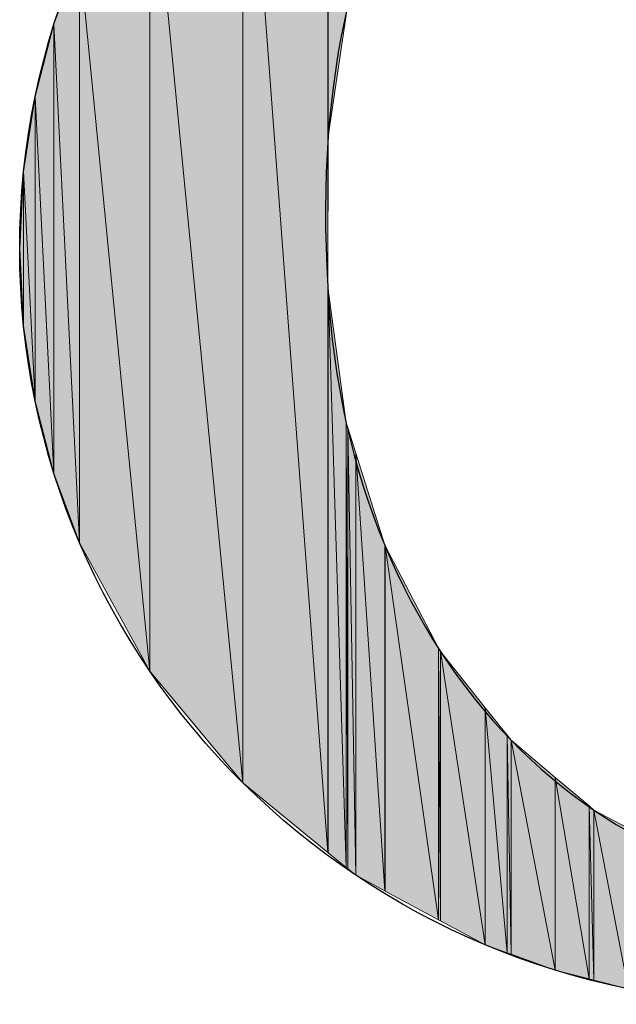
# Model space of a CAD drawing. Header units: inches. Extents: x 6 to 291, y 50 to 248.
# Tile 4 of 24: x 199.55 to 202.08, y 75.49 to 79.67. Entities that reach past the tile are written whole.
import ezdxf

# ---------------------------------------------------------------- set-up
doc = ezdxf.new("R2010")
doc.units = ezdxf.units.IN
doc.header["$MEASUREMENT"] = 0
doc.layers.add('Livello 1', color=7, linetype='Continuous')

# ---------------------------------------------------------------- blocks, each defined once
blk = doc.blocks.new('block 433')
at = {"layer": 'Livello 1', "color": 7, "lineweight": 25}
blk.add_open_spline([(204.6372, 76.0612), (204.6372, 76.0612), (204.6327, 76.5863), (204.6327, 76.5863), (204.14, 76.1527), (203.7742, 76.0133), (203.2517, 75.9717), (202.0516, 75.8755), (200.945, 76.914), (200.8583, 78.5371), (200.749, 80.345), (201.5724, 81.2905), (202.8136, 81.451), (203.472, 81.536), (204.2266, 81.2416), (204.6292, 80.6235), (204.6292, 80.6235), (204.6305, 81.3378), (204.6305, 81.3378), (204.1077, 81.6959), (203.4726, 81.9063), (202.7887, 81.9063), (200.9994, 81.9063), (199.5483, 80.4693), (199.5483, 78.6973), (199.5483, 76.9255), (200.9994, 75.4879), (202.7887, 75.4879), (203.4755, 75.4879), (204.1128, 75.6999), (204.6372, 76.0612)], degree=3, knots=[0, 0, 0, 0, 1, 1, 1, 2, 2, 2, 3, 3, 3, 4, 4, 4, 5, 5, 5, 6, 6, 6, 7, 7, 7, 8, 8, 8, 9, 9, 9, 10, 10, 10, 10], dxfattribs=at)
blk = doc.blocks.new('block 434')
at = {"layer": 'Livello 1', "lineweight": 0}
blk.add_lwpolyline([(199.565, 78.3693), (199.565, 79.0254), (199.5483, 78.6973), (199.565, 78.3693)], dxfattribs=at)
blk = doc.blocks.new('block 435')
at = {"layer": 'Livello 1'}
h = blk.add_hatch(color=250, dxfattribs=at)
h.dxf.hatch_style = 2
h.paths.add_polyline_path([(199.565, 78.3693), (199.565, 79.0254), (199.5483, 78.6973)])
at = {"layer": 'Livello 1', "lineweight": 0}
blk.add_lwpolyline([(199.565, 78.3693), (199.565, 79.0254), (199.5483, 78.6973), (199.565, 78.3693), (199.565, 78.3693)], dxfattribs=at)
blk = doc.blocks.new('block 436')
at = {"layer": 'Livello 1', "lineweight": 0}
blk.add_lwpolyline([(199.565, 78.3693), (199.6142, 78.0507), (199.565, 79.0254), (199.565, 78.3693)], dxfattribs=at)
blk = doc.blocks.new('block 437')
at = {"layer": 'Livello 1'}
h = blk.add_hatch(color=250, dxfattribs=at)
h.dxf.hatch_style = 2
h.paths.add_polyline_path([(199.565, 78.3693), (199.6142, 78.0507), (199.565, 79.0254)])
at = {"layer": 'Livello 1', "lineweight": 0}
blk.add_lwpolyline([(199.565, 78.3693), (199.6142, 78.0507), (199.565, 79.0254), (199.565, 78.3693), (199.565, 78.3693)], dxfattribs=at)
blk = doc.blocks.new('block 438')
at = {"layer": 'Livello 1', "lineweight": 0}
blk.add_lwpolyline([(199.6142, 78.0507), (199.6142, 79.3439), (199.565, 79.0254), (199.6142, 78.0507)], dxfattribs=at)
blk = doc.blocks.new('block 439')
at = {"layer": 'Livello 1'}
h = blk.add_hatch(color=250, dxfattribs=at)
h.dxf.hatch_style = 2
h.paths.add_polyline_path([(199.6142, 78.0507), (199.6142, 79.3439), (199.565, 79.0254)])
at = {"layer": 'Livello 1', "lineweight": 0}
blk.add_lwpolyline([(199.6142, 78.0507), (199.6142, 79.3439), (199.565, 79.0254), (199.6142, 78.0507), (199.6142, 78.0507)], dxfattribs=at)
blk = doc.blocks.new('block 440')
at = {"layer": 'Livello 1', "lineweight": 0}
blk.add_lwpolyline([(199.6142, 78.0507), (199.694, 77.7432), (199.6142, 79.3439), (199.6142, 78.0507)], dxfattribs=at)
blk = doc.blocks.new('block 441')
at = {"layer": 'Livello 1'}
h = blk.add_hatch(color=250, dxfattribs=at)
h.dxf.hatch_style = 2
h.paths.add_polyline_path([(199.6142, 78.0507), (199.694, 77.7432), (199.6142, 79.3439)])
at = {"layer": 'Livello 1', "lineweight": 0}
blk.add_lwpolyline([(199.6142, 78.0507), (199.694, 77.7432), (199.6142, 79.3439), (199.6142, 78.0507), (199.6142, 78.0507)], dxfattribs=at)
blk = doc.blocks.new('block 442')
at = {"layer": 'Livello 1', "lineweight": 0}
blk.add_lwpolyline([(199.694, 77.7432), (199.694, 79.6515), (199.6142, 79.3439), (199.694, 77.7432)], dxfattribs=at)
blk = doc.blocks.new('block 443')
at = {"layer": 'Livello 1'}
h = blk.add_hatch(color=250, dxfattribs=at)
h.dxf.hatch_style = 2
h.paths.add_polyline_path([(199.694, 77.7432), (199.694, 79.6515), (199.6142, 79.3439)])
at = {"layer": 'Livello 1', "lineweight": 0}
blk.add_lwpolyline([(199.694, 77.7432), (199.694, 79.6515), (199.6142, 79.3439), (199.694, 77.7432), (199.694, 77.7432)], dxfattribs=at)
blk = doc.blocks.new('block 444')
at = {"layer": 'Livello 1', "lineweight": 0}
blk.add_lwpolyline([(199.694, 77.7432), (199.803, 77.4484), (199.694, 79.6515), (199.694, 77.7432)], dxfattribs=at)
blk = doc.blocks.new('block 445')
at = {"layer": 'Livello 1'}
h = blk.add_hatch(color=250, dxfattribs=at)
h.dxf.hatch_style = 2
h.paths.add_polyline_path([(199.694, 77.7432), (199.803, 77.4484), (199.694, 79.6515)])
at = {"layer": 'Livello 1', "lineweight": 0}
blk.add_lwpolyline([(199.694, 77.7432), (199.803, 77.4484), (199.694, 79.6515), (199.694, 77.7432), (199.694, 77.7432)], dxfattribs=at)
blk = doc.blocks.new('block 446')
at = {"layer": 'Livello 1', "lineweight": 0}
blk.add_lwpolyline([(199.803, 77.4484), (199.803, 79.9463), (199.694, 79.6515), (199.803, 77.4484)], dxfattribs=at)
blk = doc.blocks.new('block 447')
at = {"layer": 'Livello 1'}
h = blk.add_hatch(color=250, dxfattribs=at)
h.dxf.hatch_style = 2
h.paths.add_polyline_path([(199.803, 77.4484), (199.803, 79.9463), (199.694, 79.6515)])
at = {"layer": 'Livello 1', "lineweight": 0}
blk.add_lwpolyline([(199.803, 77.4484), (199.803, 79.9463), (199.694, 79.6515), (199.803, 77.4484), (199.803, 77.4484)], dxfattribs=at)
blk = doc.blocks.new('block 448')
at = {"layer": 'Livello 1', "lineweight": 0}
blk.add_lwpolyline([(199.803, 77.4484), (200.1018, 76.9032), (199.803, 79.9463), (199.803, 77.4484)], dxfattribs=at)
blk = doc.blocks.new('block 449')
at = {"layer": 'Livello 1'}
h = blk.add_hatch(color=250, dxfattribs=at)
h.dxf.hatch_style = 2
h.paths.add_polyline_path([(199.803, 77.4484), (200.1018, 76.9032), (199.803, 79.9463)])
at = {"layer": 'Livello 1', "lineweight": 0}
blk.add_lwpolyline([(199.803, 77.4484), (200.1018, 76.9032), (199.803, 79.9463), (199.803, 77.4484), (199.803, 77.4484)], dxfattribs=at)
blk = doc.blocks.new('block 450')
at = {"layer": 'Livello 1', "lineweight": 0}
blk.add_lwpolyline([(200.1018, 76.9032), (200.1018, 80.4914), (199.803, 79.9463), (200.1018, 76.9032)], dxfattribs=at)
blk = doc.blocks.new('block 451')
at = {"layer": 'Livello 1'}
h = blk.add_hatch(color=250, dxfattribs=at)
h.dxf.hatch_style = 2
h.paths.add_polyline_path([(200.1018, 76.9032), (200.1018, 80.4914), (199.803, 79.9463)])
at = {"layer": 'Livello 1', "lineweight": 0}
blk.add_lwpolyline([(200.1018, 76.9032), (200.1018, 80.4914), (199.803, 79.9463), (200.1018, 76.9032), (200.1018, 76.9032)], dxfattribs=at)
blk = doc.blocks.new('block 452')
at = {"layer": 'Livello 1', "lineweight": 0}
blk.add_lwpolyline([(200.1018, 76.9032), (200.4975, 76.4282), (200.1018, 80.4914), (200.1018, 76.9032)], dxfattribs=at)
blk = doc.blocks.new('block 453')
at = {"layer": 'Livello 1'}
h = blk.add_hatch(color=250, dxfattribs=at)
h.dxf.hatch_style = 2
h.paths.add_polyline_path([(200.1018, 76.9032), (200.4975, 76.4282), (200.1018, 80.4914)])
at = {"layer": 'Livello 1', "lineweight": 0}
blk.add_lwpolyline([(200.1018, 76.9032), (200.4975, 76.4282), (200.1018, 80.4914), (200.1018, 76.9032), (200.1018, 76.9032)], dxfattribs=at)
blk = doc.blocks.new('block 454')
at = {"layer": 'Livello 1', "lineweight": 0}
blk.add_lwpolyline([(200.4975, 76.4282), (200.4975, 80.9663), (200.1018, 80.4914), (200.4975, 76.4282)], dxfattribs=at)
blk = doc.blocks.new('block 455')
at = {"layer": 'Livello 1'}
h = blk.add_hatch(color=250, dxfattribs=at)
h.dxf.hatch_style = 2
h.paths.add_polyline_path([(200.4975, 76.4282), (200.4975, 80.9663), (200.1018, 80.4914)])
at = {"layer": 'Livello 1', "lineweight": 0}
blk.add_lwpolyline([(200.4975, 76.4282), (200.4975, 80.9663), (200.1018, 80.4914), (200.4975, 76.4282), (200.4975, 76.4282)], dxfattribs=at)
blk = doc.blocks.new('block 456')
at = {"layer": 'Livello 1', "lineweight": 0}
blk.add_lwpolyline([(200.4975, 76.4282), (200.8583, 76.1333), (200.4975, 80.9663), (200.4975, 76.4282)], dxfattribs=at)
blk = doc.blocks.new('block 457')
at = {"layer": 'Livello 1'}
h = blk.add_hatch(color=250, dxfattribs=at)
h.dxf.hatch_style = 2
h.paths.add_polyline_path([(200.4975, 76.4282), (200.8583, 76.1333), (200.4975, 80.9663)])
at = {"layer": 'Livello 1', "lineweight": 0}
blk.add_lwpolyline([(200.4975, 76.4282), (200.8583, 76.1333), (200.4975, 80.9663), (200.4975, 76.4282), (200.4975, 76.4282)], dxfattribs=at)
blk = doc.blocks.new('block 458')
at = {"layer": 'Livello 1', "lineweight": 0}
blk.add_lwpolyline([(200.8583, 76.1333), (200.8583, 81.2612), (200.4975, 80.9663), (200.8583, 76.1333)], dxfattribs=at)
blk = doc.blocks.new('block 459')
at = {"layer": 'Livello 1'}
h = blk.add_hatch(color=250, dxfattribs=at)
h.dxf.hatch_style = 2
h.paths.add_polyline_path([(200.8583, 76.1333), (200.8583, 81.2612), (200.4975, 80.9663)])
at = {"layer": 'Livello 1', "lineweight": 0}
blk.add_lwpolyline([(200.8583, 76.1333), (200.8583, 81.2612), (200.4975, 80.9663), (200.8583, 76.1333), (200.8583, 76.1333)], dxfattribs=at)
blk = doc.blocks.new('block 460')
at = {"layer": 'Livello 1', "lineweight": 0}
blk.add_open_spline([(200.8583, 76.1333), (200.86, 76.1319), (200.8583, 78.5371), (200.8583, 78.5371), (200.8583, 78.5371), (200.8583, 76.1333), (200.8583, 76.1333)], degree=3, knots=[0, 0, 0, 0, 1, 1, 1, 2, 2, 2, 2], dxfattribs=at)
blk = doc.blocks.new('block 461')
at = {"layer": 'Livello 1'}
h = blk.add_hatch(color=250, dxfattribs=at)
h.dxf.hatch_style = 2
edge = h.paths.add_edge_path()
edge.add_spline(control_points=[(200.8583, 76.1333), (200.86, 76.1319), (200.8583, 78.5371), (200.8583, 78.5371), (200.8583, 78.5371), (200.8583, 76.1333), (200.8583, 76.1333), (200.8583, 76.1333), (200.8583, 76.1333), (200.8583, 76.1333)], knot_values=[0, 0, 0, 0, 1, 1, 1, 2, 2, 2, 3, 3, 3, 3], degree=3, periodic=1)
at = {"layer": 'Livello 1', "lineweight": 0}
blk.add_open_spline([(200.8583, 76.1333), (200.86, 76.1319), (200.8583, 78.5371), (200.8583, 78.5371), (200.8583, 78.5371), (200.8583, 76.1333), (200.8583, 76.1333), (200.8583, 76.1333), (200.8583, 76.1333), (200.8583, 76.1333)], degree=3, knots=[0, 0, 0, 0, 1, 1, 1, 2, 2, 2, 3, 3, 3, 3], dxfattribs=at)
blk = doc.blocks.new('block 462')
at = {"layer": 'Livello 1', "lineweight": 0}
blk.add_lwpolyline([(200.86, 76.1319), (200.86, 78.5245), (200.8583, 78.5371), (200.86, 76.1319)], dxfattribs=at)
blk = doc.blocks.new('block 463')
at = {"layer": 'Livello 1'}
h = blk.add_hatch(color=250, dxfattribs=at)
h.dxf.hatch_style = 2
h.paths.add_polyline_path([(200.86, 76.1319), (200.86, 78.5245), (200.8583, 78.5371)])
at = {"layer": 'Livello 1', "lineweight": 0}
blk.add_lwpolyline([(200.86, 76.1319), (200.86, 78.5245), (200.8583, 78.5371), (200.86, 76.1319), (200.86, 76.1319)], dxfattribs=at)
blk = doc.blocks.new('block 464')
at = {"layer": 'Livello 1', "lineweight": 0}
blk.add_lwpolyline([(200.8583, 78.5371), (200.86, 79.1748), (200.8583, 81.2612), (200.8583, 78.5371)], dxfattribs=at)
blk = doc.blocks.new('block 465')
at = {"layer": 'Livello 1'}
h = blk.add_hatch(color=250, dxfattribs=at)
h.dxf.hatch_style = 2
h.paths.add_polyline_path([(200.8583, 78.5371), (200.86, 79.1748), (200.8583, 81.2612)])
at = {"layer": 'Livello 1', "lineweight": 0}
blk.add_lwpolyline([(200.8583, 78.5371), (200.86, 79.1748), (200.8583, 81.2612), (200.8583, 78.5371), (200.8583, 78.5371)], dxfattribs=at)
blk = doc.blocks.new('block 466')
at = {"layer": 'Livello 1', "lineweight": 0}
blk.add_open_spline([(200.86, 79.1748), (200.86, 79.1748), (200.86, 81.2626), (200.86, 81.2626), (200.8583, 81.2612), (200.86, 79.1748), (200.86, 79.1748)], degree=3, knots=[0, 0, 0, 0, 1, 1, 1, 2, 2, 2, 2], dxfattribs=at)
blk = doc.blocks.new('block 467')
at = {"layer": 'Livello 1'}
h = blk.add_hatch(color=250, dxfattribs=at)
h.dxf.hatch_style = 2
edge = h.paths.add_edge_path()
edge.add_spline(control_points=[(200.86, 79.1748), (200.86, 79.1748), (200.86, 81.2626), (200.86, 81.2626), (200.8583, 81.2612), (200.86, 79.1748), (200.86, 79.1748), (200.86, 79.1748), (200.86, 79.1748), (200.86, 79.1748)], knot_values=[0, 0, 0, 0, 1, 1, 1, 2, 2, 2, 3, 3, 3, 3], degree=3, periodic=1)
at = {"layer": 'Livello 1', "lineweight": 0}
blk.add_open_spline([(200.86, 79.1748), (200.86, 79.1748), (200.86, 81.2626), (200.86, 81.2626), (200.8583, 81.2612), (200.86, 79.1748), (200.86, 79.1748), (200.86, 79.1748), (200.86, 79.1748), (200.86, 79.1748)], degree=3, knots=[0, 0, 0, 0, 1, 1, 1, 2, 2, 2, 3, 3, 3, 3], dxfattribs=at)
blk = doc.blocks.new('block 468')
at = {"layer": 'Livello 1', "lineweight": 0}
blk.add_lwpolyline([(200.86, 76.1319), (200.9368, 76.0691), (200.86, 78.5245), (200.86, 76.1319)], dxfattribs=at)
blk = doc.blocks.new('block 469')
at = {"layer": 'Livello 1'}
h = blk.add_hatch(color=250, dxfattribs=at)
h.dxf.hatch_style = 2
h.paths.add_polyline_path([(200.86, 76.1319), (200.9368, 76.0691), (200.86, 78.5245)])
at = {"layer": 'Livello 1', "lineweight": 0}
blk.add_lwpolyline([(200.86, 76.1319), (200.9368, 76.0691), (200.86, 78.5245), (200.86, 76.1319), (200.86, 76.1319)], dxfattribs=at)
blk = doc.blocks.new('block 470')
at = {"layer": 'Livello 1', "lineweight": 0}
blk.add_lwpolyline([(200.9368, 76.0691), (200.9368, 77.9569), (200.86, 78.5245), (200.9368, 76.0691)], dxfattribs=at)
blk = doc.blocks.new('block 471')
at = {"layer": 'Livello 1'}
h = blk.add_hatch(color=250, dxfattribs=at)
h.dxf.hatch_style = 2
h.paths.add_polyline_path([(200.9368, 76.0691), (200.9368, 77.9569), (200.86, 78.5245)])
at = {"layer": 'Livello 1', "lineweight": 0}
blk.add_lwpolyline([(200.9368, 76.0691), (200.9368, 77.9569), (200.86, 78.5245), (200.9368, 76.0691), (200.9368, 76.0691)], dxfattribs=at)
blk = doc.blocks.new('block 472')
at = {"layer": 'Livello 1', "lineweight": 0}
blk.add_lwpolyline([(200.86, 79.1748), (200.9368, 79.6901), (200.86, 81.2626), (200.86, 79.1748)], dxfattribs=at)
blk = doc.blocks.new('block 473')
at = {"layer": 'Livello 1'}
h = blk.add_hatch(color=250, dxfattribs=at)
h.dxf.hatch_style = 2
h.paths.add_polyline_path([(200.86, 79.1748), (200.9368, 79.6901), (200.86, 81.2626)])
at = {"layer": 'Livello 1', "lineweight": 0}
blk.add_lwpolyline([(200.86, 79.1748), (200.9368, 79.6901), (200.86, 81.2626), (200.86, 79.1748), (200.86, 79.1748)], dxfattribs=at)
blk = doc.blocks.new('block 476')
at = {"layer": 'Livello 1', "lineweight": 0}
blk.add_lwpolyline([(200.9368, 76.0691), (200.9432, 76.0639), (200.9368, 77.9569), (200.9368, 76.0691)], dxfattribs=at)
blk = doc.blocks.new('block 477')
at = {"layer": 'Livello 1'}
h = blk.add_hatch(color=250, dxfattribs=at)
h.dxf.hatch_style = 2
h.paths.add_polyline_path([(200.9368, 76.0691), (200.9432, 76.0639), (200.9368, 77.9569)])
at = {"layer": 'Livello 1', "lineweight": 0}
blk.add_lwpolyline([(200.9368, 76.0691), (200.9432, 76.0639), (200.9368, 77.9569), (200.9368, 76.0691), (200.9368, 76.0691)], dxfattribs=at)
blk = doc.blocks.new('block 478')
at = {"layer": 'Livello 1', "lineweight": 0}
blk.add_lwpolyline([(200.9432, 76.0639), (200.9432, 77.9368), (200.9368, 77.9569), (200.9432, 76.0639)], dxfattribs=at)
blk = doc.blocks.new('block 479')
at = {"layer": 'Livello 1'}
h = blk.add_hatch(color=250, dxfattribs=at)
h.dxf.hatch_style = 2
h.paths.add_polyline_path([(200.9432, 76.0639), (200.9432, 77.9368), (200.9368, 77.9569)])
at = {"layer": 'Livello 1', "lineweight": 0}
blk.add_lwpolyline([(200.9432, 76.0639), (200.9432, 77.9368), (200.9368, 77.9569), (200.9432, 76.0639), (200.9432, 76.0639)], dxfattribs=at)
blk = doc.blocks.new('block 484')
at = {"layer": 'Livello 1', "lineweight": 0}
blk.add_lwpolyline([(200.9432, 76.0639), (200.9771, 76.0362), (200.9432, 77.9368), (200.9432, 76.0639)], dxfattribs=at)
blk = doc.blocks.new('block 485')
at = {"layer": 'Livello 1'}
h = blk.add_hatch(color=250, dxfattribs=at)
h.dxf.hatch_style = 2
h.paths.add_polyline_path([(200.9432, 76.0639), (200.9771, 76.0362), (200.9432, 77.9368)])
at = {"layer": 'Livello 1', "lineweight": 0}
blk.add_lwpolyline([(200.9432, 76.0639), (200.9771, 76.0362), (200.9432, 77.9368), (200.9432, 76.0639), (200.9432, 76.0639)], dxfattribs=at)
blk = doc.blocks.new('block 486')
at = {"layer": 'Livello 1', "lineweight": 0}
blk.add_lwpolyline([(200.9771, 76.0362), (200.9771, 77.829), (200.9432, 77.9368), (200.9771, 76.0362)], dxfattribs=at)
blk = doc.blocks.new('block 487')
at = {"layer": 'Livello 1'}
h = blk.add_hatch(color=250, dxfattribs=at)
h.dxf.hatch_style = 2
h.paths.add_polyline_path([(200.9771, 76.0362), (200.9771, 77.829), (200.9432, 77.9368)])
at = {"layer": 'Livello 1', "lineweight": 0}
blk.add_lwpolyline([(200.9771, 76.0362), (200.9771, 77.829), (200.9432, 77.9368), (200.9771, 76.0362), (200.9771, 76.0362)], dxfattribs=at)
blk = doc.blocks.new('block 492')
at = {"layer": 'Livello 1', "lineweight": 0}
blk.add_lwpolyline([(200.9771, 76.0362), (201.1001, 75.9701), (200.9771, 77.829), (200.9771, 76.0362)], dxfattribs=at)
blk = doc.blocks.new('block 493')
at = {"layer": 'Livello 1'}
h = blk.add_hatch(color=250, dxfattribs=at)
h.dxf.hatch_style = 2
h.paths.add_polyline_path([(200.9771, 76.0362), (201.1001, 75.9701), (200.9771, 77.829)])
at = {"layer": 'Livello 1', "lineweight": 0}
blk.add_lwpolyline([(200.9771, 76.0362), (201.1001, 75.9701), (200.9771, 77.829), (200.9771, 76.0362), (200.9771, 76.0362)], dxfattribs=at)
blk = doc.blocks.new('block 494')
at = {"layer": 'Livello 1', "lineweight": 0}
blk.add_lwpolyline([(201.1001, 75.9701), (201.1001, 77.438), (200.9771, 77.829), (201.1001, 75.9701)], dxfattribs=at)
blk = doc.blocks.new('block 495')
at = {"layer": 'Livello 1'}
h = blk.add_hatch(color=250, dxfattribs=at)
h.dxf.hatch_style = 2
h.paths.add_polyline_path([(201.1001, 75.9701), (201.1001, 77.438), (200.9771, 77.829)])
at = {"layer": 'Livello 1', "lineweight": 0}
blk.add_lwpolyline([(201.1001, 75.9701), (201.1001, 77.438), (200.9771, 77.829), (201.1001, 75.9701), (201.1001, 75.9701)], dxfattribs=at)
blk = doc.blocks.new('block 500')
at = {"layer": 'Livello 1', "lineweight": 0}
blk.add_open_spline([(201.1001, 75.9701), (201.1017, 75.9692), (201.1001, 77.438), (201.1001, 77.438), (201.1001, 77.438), (201.1001, 75.9701), (201.1001, 75.9701)], degree=3, knots=[0, 0, 0, 0, 1, 1, 1, 2, 2, 2, 2], dxfattribs=at)
blk = doc.blocks.new('block 501')
at = {"layer": 'Livello 1'}
h = blk.add_hatch(color=250, dxfattribs=at)
h.dxf.hatch_style = 2
edge = h.paths.add_edge_path()
edge.add_spline(control_points=[(201.1001, 75.9701), (201.1017, 75.9692), (201.1001, 77.438), (201.1001, 77.438), (201.1001, 77.438), (201.1001, 75.9701), (201.1001, 75.9701), (201.1001, 75.9701), (201.1001, 75.9701), (201.1001, 75.9701)], knot_values=[0, 0, 0, 0, 1, 1, 1, 2, 2, 2, 3, 3, 3, 3], degree=3, periodic=1)
at = {"layer": 'Livello 1', "lineweight": 0}
blk.add_open_spline([(201.1001, 75.9701), (201.1017, 75.9692), (201.1001, 77.438), (201.1001, 77.438), (201.1001, 77.438), (201.1001, 75.9701), (201.1001, 75.9701), (201.1001, 75.9701), (201.1001, 75.9701), (201.1001, 75.9701)], degree=3, knots=[0, 0, 0, 0, 1, 1, 1, 2, 2, 2, 3, 3, 3, 3], dxfattribs=at)
blk = doc.blocks.new('block 502')
at = {"layer": 'Livello 1', "lineweight": 0}
blk.add_lwpolyline([(201.1017, 75.9692), (201.1017, 77.435), (201.1001, 77.438), (201.1017, 75.9692)], dxfattribs=at)
blk = doc.blocks.new('block 503')
at = {"layer": 'Livello 1'}
h = blk.add_hatch(color=250, dxfattribs=at)
h.dxf.hatch_style = 2
edge = h.paths.add_edge_path()
edge.add_spline(control_points=[(201.1017, 75.9692), (201.1017, 75.9692), (201.1017, 77.435), (201.1017, 77.435), (201.1001, 77.438), (201.1017, 75.9692), (201.1017, 75.9692), (201.1017, 75.9692), (201.1017, 75.9692), (201.1017, 75.9692)], knot_values=[0, 0, 0, 0, 1, 1, 1, 2, 2, 2, 3, 3, 3, 3], degree=3, periodic=1)
at = {"layer": 'Livello 1', "lineweight": 0}
blk.add_open_spline([(201.1017, 75.9692), (201.1017, 75.9692), (201.1017, 77.435), (201.1017, 77.435), (201.1001, 77.438), (201.1017, 75.9692), (201.1017, 75.9692), (201.1017, 75.9692), (201.1017, 75.9692), (201.1017, 75.9692)], degree=3, knots=[0, 0, 0, 0, 1, 1, 1, 2, 2, 2, 3, 3, 3, 3], dxfattribs=at)
blk = doc.blocks.new('block 508')
at = {"layer": 'Livello 1', "lineweight": 0}
blk.add_lwpolyline([(201.1017, 75.9692), (201.3295, 75.8467), (201.1017, 77.435), (201.1017, 75.9692)], dxfattribs=at)
blk = doc.blocks.new('block 509')
at = {"layer": 'Livello 1'}
h = blk.add_hatch(color=250, dxfattribs=at)
h.dxf.hatch_style = 2
h.paths.add_polyline_path([(201.1017, 75.9692), (201.3295, 75.8467), (201.1017, 77.435)])
at = {"layer": 'Livello 1', "lineweight": 0}
blk.add_lwpolyline([(201.1017, 75.9692), (201.3295, 75.8467), (201.1017, 77.435), (201.1017, 75.9692), (201.1017, 75.9692)], dxfattribs=at)
blk = doc.blocks.new('block 510')
at = {"layer": 'Livello 1', "lineweight": 0}
blk.add_lwpolyline([(201.3295, 75.8467), (201.3295, 77.0015), (201.1017, 77.435), (201.3295, 75.8467)], dxfattribs=at)
blk = doc.blocks.new('block 511')
at = {"layer": 'Livello 1'}
h = blk.add_hatch(color=250, dxfattribs=at)
h.dxf.hatch_style = 2
h.paths.add_polyline_path([(201.3295, 75.8467), (201.3295, 77.0015), (201.1017, 77.435)])
at = {"layer": 'Livello 1', "lineweight": 0}
blk.add_lwpolyline([(201.3295, 75.8467), (201.3295, 77.0015), (201.1017, 77.435), (201.3295, 75.8467), (201.3295, 75.8467)], dxfattribs=at)
blk = doc.blocks.new('block 516')
at = {"layer": 'Livello 1', "lineweight": 0}
blk.add_lwpolyline([(201.3295, 75.8467), (201.3373, 75.8425), (201.3295, 77.0015), (201.3295, 75.8467)], dxfattribs=at)
blk = doc.blocks.new('block 517')
at = {"layer": 'Livello 1'}
h = blk.add_hatch(color=250, dxfattribs=at)
h.dxf.hatch_style = 2
h.paths.add_polyline_path([(201.3295, 75.8467), (201.3373, 75.8425), (201.3295, 77.0015)])
at = {"layer": 'Livello 1', "lineweight": 0}
blk.add_lwpolyline([(201.3295, 75.8467), (201.3373, 75.8425), (201.3295, 77.0015), (201.3295, 75.8467), (201.3295, 75.8467)], dxfattribs=at)
blk = doc.blocks.new('block 518')
at = {"layer": 'Livello 1', "lineweight": 0}
blk.add_lwpolyline([(201.3373, 75.8425), (201.3373, 76.9867), (201.3295, 77.0015), (201.3373, 75.8425)], dxfattribs=at)
blk = doc.blocks.new('block 519')
at = {"layer": 'Livello 1'}
h = blk.add_hatch(color=250, dxfattribs=at)
h.dxf.hatch_style = 2
h.paths.add_polyline_path([(201.3373, 75.8425), (201.3373, 76.9867), (201.3295, 77.0015)])
at = {"layer": 'Livello 1', "lineweight": 0}
blk.add_lwpolyline([(201.3373, 75.8425), (201.3373, 76.9867), (201.3295, 77.0015), (201.3373, 75.8425), (201.3373, 75.8425)], dxfattribs=at)
blk = doc.blocks.new('block 524')
at = {"layer": 'Livello 1', "lineweight": 0}
blk.add_lwpolyline([(201.3373, 75.8425), (201.5275, 75.7402), (201.3373, 76.9867), (201.3373, 75.8425)], dxfattribs=at)
blk = doc.blocks.new('block 525')
at = {"layer": 'Livello 1'}
h = blk.add_hatch(color=250, dxfattribs=at)
h.dxf.hatch_style = 2
h.paths.add_polyline_path([(201.3373, 75.8425), (201.5275, 75.7402), (201.3373, 76.9867)])
at = {"layer": 'Livello 1', "lineweight": 0}
blk.add_lwpolyline([(201.3373, 75.8425), (201.5275, 75.7402), (201.3373, 76.9867), (201.3373, 75.8425), (201.3373, 75.8425)], dxfattribs=at)
blk = doc.blocks.new('block 526')
at = {"layer": 'Livello 1', "lineweight": 0}
blk.add_lwpolyline([(201.5275, 75.7402), (201.5275, 76.7478), (201.3373, 76.9867), (201.5275, 75.7402)], dxfattribs=at)
blk = doc.blocks.new('block 527')
at = {"layer": 'Livello 1'}
h = blk.add_hatch(color=250, dxfattribs=at)
h.dxf.hatch_style = 2
h.paths.add_polyline_path([(201.5275, 75.7402), (201.5275, 76.7478), (201.3373, 76.9867)])
at = {"layer": 'Livello 1', "lineweight": 0}
blk.add_lwpolyline([(201.5275, 75.7402), (201.5275, 76.7478), (201.3373, 76.9867), (201.5275, 75.7402), (201.5275, 75.7402)], dxfattribs=at)
blk = doc.blocks.new('block 532')
at = {"layer": 'Livello 1', "lineweight": 0}
blk.add_lwpolyline([(201.5275, 75.7402), (201.6206, 75.7064), (201.5275, 76.7478), (201.5275, 75.7402)], dxfattribs=at)
blk = doc.blocks.new('block 533')
at = {"layer": 'Livello 1'}
h = blk.add_hatch(color=250, dxfattribs=at)
h.dxf.hatch_style = 2
h.paths.add_polyline_path([(201.5275, 75.7402), (201.6206, 75.7064), (201.5275, 76.7478)])
at = {"layer": 'Livello 1', "lineweight": 0}
blk.add_lwpolyline([(201.5275, 75.7402), (201.6206, 75.7064), (201.5275, 76.7478), (201.5275, 75.7402), (201.5275, 75.7402)], dxfattribs=at)
blk = doc.blocks.new('block 534')
at = {"layer": 'Livello 1', "lineweight": 0}
blk.add_lwpolyline([(201.6206, 75.7064), (201.6206, 76.6308), (201.5275, 76.7478), (201.6206, 75.7064)], dxfattribs=at)
blk = doc.blocks.new('block 535')
at = {"layer": 'Livello 1'}
h = blk.add_hatch(color=250, dxfattribs=at)
h.dxf.hatch_style = 2
h.paths.add_polyline_path([(201.6206, 75.7064), (201.6206, 76.6308), (201.5275, 76.7478)])
at = {"layer": 'Livello 1', "lineweight": 0}
blk.add_lwpolyline([(201.6206, 75.7064), (201.6206, 76.6308), (201.5275, 76.7478), (201.6206, 75.7064), (201.6206, 75.7064)], dxfattribs=at)
blk = doc.blocks.new('block 540')
at = {"layer": 'Livello 1', "lineweight": 0}
blk.add_lwpolyline([(201.6206, 75.7064), (201.6375, 75.7003), (201.6206, 76.6308), (201.6206, 75.7064)], dxfattribs=at)
blk = doc.blocks.new('block 541')
at = {"layer": 'Livello 1'}
h = blk.add_hatch(color=250, dxfattribs=at)
h.dxf.hatch_style = 2
h.paths.add_polyline_path([(201.6206, 75.7064), (201.6375, 75.7003), (201.6206, 76.6308)])
at = {"layer": 'Livello 1', "lineweight": 0}
blk.add_lwpolyline([(201.6206, 75.7064), (201.6375, 75.7003), (201.6206, 76.6308), (201.6206, 75.7064), (201.6206, 75.7064)], dxfattribs=at)
blk = doc.blocks.new('block 542')
at = {"layer": 'Livello 1', "lineweight": 0}
blk.add_lwpolyline([(201.6375, 75.7003), (201.6375, 76.6097), (201.6206, 76.6308), (201.6375, 75.7003)], dxfattribs=at)
blk = doc.blocks.new('block 543')
at = {"layer": 'Livello 1'}
h = blk.add_hatch(color=250, dxfattribs=at)
h.dxf.hatch_style = 2
h.paths.add_polyline_path([(201.6375, 75.7003), (201.6375, 76.6097), (201.6206, 76.6308)])
at = {"layer": 'Livello 1', "lineweight": 0}
blk.add_lwpolyline([(201.6375, 75.7003), (201.6375, 76.6097), (201.6206, 76.6308), (201.6375, 75.7003), (201.6375, 75.7003)], dxfattribs=at)
blk = doc.blocks.new('block 548')
at = {"layer": 'Livello 1', "lineweight": 0}
blk.add_lwpolyline([(201.6375, 75.7003), (201.8252, 75.6323), (201.6375, 76.6097), (201.6375, 75.7003)], dxfattribs=at)
blk = doc.blocks.new('block 549')
at = {"layer": 'Livello 1'}
h = blk.add_hatch(color=250, dxfattribs=at)
h.dxf.hatch_style = 2
h.paths.add_polyline_path([(201.6375, 75.7003), (201.8252, 75.6323), (201.6375, 76.6097)])
at = {"layer": 'Livello 1', "lineweight": 0}
blk.add_lwpolyline([(201.6375, 75.7003), (201.8252, 75.6323), (201.6375, 76.6097), (201.6375, 75.7003), (201.6375, 75.7003)], dxfattribs=at)
blk = doc.blocks.new('block 550')
at = {"layer": 'Livello 1', "lineweight": 0}
blk.add_lwpolyline([(201.8252, 75.6323), (201.8252, 76.4517), (201.6375, 76.6097), (201.8252, 75.6323)], dxfattribs=at)
blk = doc.blocks.new('block 551')
at = {"layer": 'Livello 1'}
h = blk.add_hatch(color=250, dxfattribs=at)
h.dxf.hatch_style = 2
h.paths.add_polyline_path([(201.8252, 75.6323), (201.8252, 76.4517), (201.6375, 76.6097)])
at = {"layer": 'Livello 1', "lineweight": 0}
blk.add_lwpolyline([(201.8252, 75.6323), (201.8252, 76.4517), (201.6375, 76.6097), (201.8252, 75.6323), (201.8252, 75.6323)], dxfattribs=at)
blk = doc.blocks.new('block 556')
at = {"layer": 'Livello 1', "lineweight": 0}
blk.add_lwpolyline([(201.8252, 75.6323), (201.9691, 75.5956), (201.8252, 76.4517), (201.8252, 75.6323)], dxfattribs=at)
blk = doc.blocks.new('block 557')
at = {"layer": 'Livello 1'}
h = blk.add_hatch(color=250, dxfattribs=at)
h.dxf.hatch_style = 2
h.paths.add_polyline_path([(201.8252, 75.6323), (201.9691, 75.5956), (201.8252, 76.4517)])
at = {"layer": 'Livello 1', "lineweight": 0}
blk.add_lwpolyline([(201.8252, 75.6323), (201.9691, 75.5956), (201.8252, 76.4517), (201.8252, 75.6323), (201.8252, 75.6323)], dxfattribs=at)
blk = doc.blocks.new('block 558')
at = {"layer": 'Livello 1', "lineweight": 0}
blk.add_lwpolyline([(201.9691, 75.5956), (201.9691, 76.3307), (201.8252, 76.4517), (201.9691, 75.5956)], dxfattribs=at)
blk = doc.blocks.new('block 559')
at = {"layer": 'Livello 1'}
h = blk.add_hatch(color=250, dxfattribs=at)
h.dxf.hatch_style = 2
h.paths.add_polyline_path([(201.9691, 75.5956), (201.9691, 76.3307), (201.8252, 76.4517)])
at = {"layer": 'Livello 1', "lineweight": 0}
blk.add_lwpolyline([(201.9691, 75.5956), (201.9691, 76.3307), (201.8252, 76.4517), (201.9691, 75.5956), (201.9691, 75.5956)], dxfattribs=at)
blk = doc.blocks.new('block 564')
at = {"layer": 'Livello 1', "lineweight": 0}
blk.add_lwpolyline([(201.9691, 75.5956), (201.9899, 75.5903), (201.9691, 76.3307), (201.9691, 75.5956)], dxfattribs=at)
blk = doc.blocks.new('block 565')
at = {"layer": 'Livello 1'}
h = blk.add_hatch(color=250, dxfattribs=at)
h.dxf.hatch_style = 2
h.paths.add_polyline_path([(201.9691, 75.5956), (201.9899, 75.5903), (201.9691, 76.3307)])
at = {"layer": 'Livello 1', "lineweight": 0}
blk.add_lwpolyline([(201.9691, 75.5956), (201.9899, 75.5903), (201.9691, 76.3307), (201.9691, 75.5956), (201.9691, 75.5956)], dxfattribs=at)
blk = doc.blocks.new('block 566')
at = {"layer": 'Livello 1', "lineweight": 0}
blk.add_lwpolyline([(201.9899, 75.5903), (201.9899, 76.3132), (201.9691, 76.3307), (201.9899, 75.5903)], dxfattribs=at)
blk = doc.blocks.new('block 567')
at = {"layer": 'Livello 1'}
h = blk.add_hatch(color=250, dxfattribs=at)
h.dxf.hatch_style = 2
h.paths.add_polyline_path([(201.9899, 75.5903), (201.9899, 76.3132), (201.9691, 76.3307)])
at = {"layer": 'Livello 1', "lineweight": 0}
blk.add_lwpolyline([(201.9899, 75.5903), (201.9899, 76.3132), (201.9691, 76.3307), (201.9899, 75.5903), (201.9899, 75.5903)], dxfattribs=at)
blk = doc.blocks.new('block 572')
at = {"layer": 'Livello 1', "lineweight": 0}
blk.add_lwpolyline([(201.9899, 75.5903), (202.1357, 75.5532), (201.9899, 76.3132), (201.9899, 75.5903)], dxfattribs=at)
blk = doc.blocks.new('block 573')
at = {"layer": 'Livello 1'}
h = blk.add_hatch(color=250, dxfattribs=at)
h.dxf.hatch_style = 2
h.paths.add_polyline_path([(201.9899, 75.5903), (202.1357, 75.5532), (201.9899, 76.3132)])
at = {"layer": 'Livello 1', "lineweight": 0}
blk.add_lwpolyline([(201.9899, 75.5903), (202.1357, 75.5532), (201.9899, 76.3132), (201.9899, 75.5903), (201.9899, 75.5903)], dxfattribs=at)
blk = doc.blocks.new('block 574')
at = {"layer": 'Livello 1', "lineweight": 0}
blk.add_lwpolyline([(202.1357, 75.5532), (202.1357, 76.2356), (201.9899, 76.3132), (202.1357, 75.5532)], dxfattribs=at)
blk = doc.blocks.new('block 575')
at = {"layer": 'Livello 1'}
h = blk.add_hatch(color=250, dxfattribs=at)
h.dxf.hatch_style = 2
h.paths.add_polyline_path([(202.1357, 75.5532), (202.1357, 76.2356), (201.9899, 76.3132)])
at = {"layer": 'Livello 1', "lineweight": 0}
blk.add_lwpolyline([(202.1357, 75.5532), (202.1357, 76.2356), (201.9899, 76.3132), (202.1357, 75.5532), (202.1357, 75.5532)], dxfattribs=at)

msp = doc.modelspace()

# ---------------------------------------------------------------- block references
at = {"layer": 'Livello 1'}
for name in ['block 433', 'block 458', 'block 459', 'block 466', 'block 467', 'block 464', 'block 465', 'block 472', 'block 473', 'block 454', 'block 455', 'block 456', 'block 457', 'block 450', 'block 451', 'block 452', 'block 453', 'block 446', 'block 447', 'block 448', 'block 449', 'block 442', 'block 443', 'block 444', 'block 445', 'block 438', 'block 439', 'block 440', 'block 441', 'block 434', 'block 435', 'block 436', 'block 437', 'block 460', 'block 461', 'block 462', 'block 463', 'block 468', 'block 469', 'block 470', 'block 471', 'block 476', 'block 477', 'block 478', 'block 479', 'block 484', 'block 485', 'block 486', 'block 487', 'block 492', 'block 493', 'block 494', 'block 495', 'block 500', 'block 501', 'block 502', 'block 503', 'block 508', 'block 509', 'block 510', 'block 511', 'block 516', 'block 517', 'block 518', 'block 519', 'block 524', 'block 525', 'block 526', 'block 527', 'block 532', 'block 533', 'block 534', 'block 535', 'block 540', 'block 541', 'block 542', 'block 543', 'block 548', 'block 549', 'block 550', 'block 551', 'block 556', 'block 557', 'block 558', 'block 559', 'block 564', 'block 565', 'block 566', 'block 567', 'block 572', 'block 573', 'block 574', 'block 575']:
    msp.add_blockref(name, (0, 0), dxfattribs=at)

doc.saveas('drawing.dxf')
